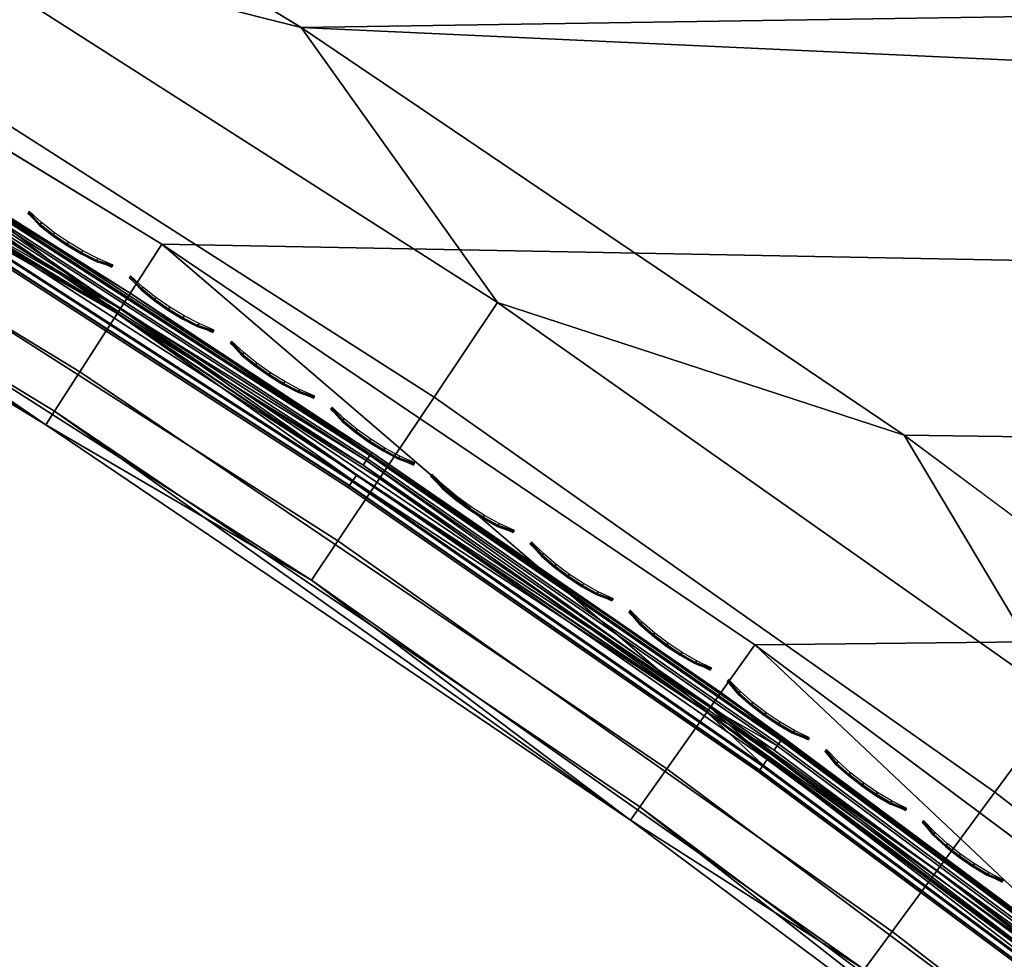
# Model space of a CAD drawing. Header units: inches. Extents: x 0 to 54.6, y -45.5 to 0.
# Tile 39 of 256: x 18.8 to 21.1, y -34.8 to -32.6. Entities that reach past the tile are written whole.
import ezdxf

# ---------------------------------------------------------------- set-up
doc = ezdxf.new("R2010")
doc.units = ezdxf.units.IN
doc.header["$LTSCALE"] = 0.03937
doc.header["$MEASUREMENT"] = 0
for name, color, linetype in [('A-FURN-3-ST', 151, 'Continuous'), ('A-FURN-3-ST-SEAM', 250, 'Continuous'), ('A-FURN-3-STITCH', 15, 'Continuous')]:
    doc.layers.add(name, color=color, linetype=linetype)

msp = doc.modelspace()

# ---------------------------------------------------------------- meshes
at = {"layer": 'A-FURN-3-ST'}
mesh = msp.add_polyface(dxfattribs=at)
corners = [(39.0653, -20.7401, 18), (38.1606, -19.5417, 17.9625), (37.4714, -19.3205, 18), (36.58, -18.2032, 17.9625), (35.826, -17.9611, 18), (38.6738, -18.9573, 17.1847), (38.6985, -18.9291, 16.9), (37.072, -17.6007, 17.1847), (38.6013, -19.0398, 17.45), (37.0024, -17.6858, 17.45), (36.8919, -17.8212, 17.6778), (38.486, -19.1712, 17.6778), (36.7478, -17.9977, 17.8526), (38.3356, -19.3424, 17.8526), (38.6985, -18.9291, 5.5), (37.0957, -17.5717, 16.9), (38.6734, -18.9576, 5.3087), (37.0957, -17.5717, 5.5), (38.3683, -19.3045, 5), (36.9002, -17.8106, 5.0381), (38.4947, -19.1608, 5.0381), (20.555, -34.0562, 5), (19.1736, -33.1232, 5), (50.2339, -33.7088, 5), (17.75, -32.2561, 5), (49.1529, -31.9289, 5), (16.2872, -31.4568, 5), (48.0088, -30.1888, 5), (46.8032, -28.4908, 5), (45.5376, -26.8371, 5), (44.2135, -25.2298, 5), (42.8328, -23.6709, 5), (41.3971, -22.1625, 5), (39.9083, -20.7064, 5), (36.7792, -17.9587, 5), (14.7886, -30.727, 5), (35.1428, -16.6707, 5), (33.4614, -15.4421, 5), (31.7371, -14.2744, 5), (29.9721, -13.1693, 5), (28.1686, -12.1281, 5), (20.903, -33.5675, 18), (49.7143, -34.0088, 18), (19.498, -32.6185, 18), (48.6051, -32.1852, 18), (18.05, -31.7365, 18), (16.5622, -30.9235, 18), (47.429, -30.4041, 18), (46.1877, -28.6678, 18), (44.8828, -26.9787, 18), (43.5163, -25.3392, 18), (42.0898, -23.7515, 18), (40.6055, -22.2177, 18), (34.1312, -16.6636, 18), (32.3896, -15.4298, 18), (30.6033, -14.2615, 18), (15.0378, -30.1812, 18), (28.775, -13.1602, 18), (26.9071, -12.1275, 18)]
mesh.append_faces([[corners[k] for k in face] for face in [(0, 1, 2), (2, 1, 3), (2, 3, 4), (5, 6, 7), (8, 9, 10, 11), (11, 10, 12, 13), (13, 12, 3, 1), (6, 14, 15), (14, 16, 17), (18, 19, 20), (21, 22, 23), (23, 22, 24), (25, 24, 26), (25, 26, 27), (27, 26, 28), (28, 26, 29), (29, 26, 30), (30, 26, 31), (31, 26, 32), (32, 26, 33), (33, 26, 18), (18, 26, 34), (34, 35, 36), (36, 35, 37), (37, 35, 38), (38, 35, 39), (39, 35, 40), (41, 42, 43), (43, 44, 45), (45, 44, 46), (46, 44, 47), (46, 47, 48), (48, 49, 46), (46, 49, 50), (46, 50, 51), (51, 52, 46), (46, 52, 0), (46, 0, 2), (2, 4, 46), (46, 4, 53), (46, 53, 54), (54, 55, 46), (56, 55, 57), (56, 57, 58)]])
mesh = msp.add_polyface(dxfattribs=at)
corners = [(49.7143, -34.0088, 18), (49.9, -33.9013, 17.9789), (48.6051, -32.1852, 18), (48.8869, -32.0982, 17.9625), (47.749, -30.3675, 17.9625), (49.1112, -31.9564, 17.8526), (47.9681, -30.2178, 17.8526), (49.3037, -31.8347, 17.6778), (48.1562, -30.0892, 17.6778), (49.4515, -31.7413, 17.45), (48.3005, -29.9906, 17.45), (49.5444, -31.6826, 17.1847), (48.3912, -29.9286, 17.1847), (49.5761, -31.6626, 16.9), (50.0786, -33.798, 17.9162), (50.2432, -33.7027, 17.8146), (48.4222, -29.9075, 16.9), (47.176, -28.2171, 17.1847), (47.0875, -28.2823, 17.45), (46.9468, -28.386, 17.6778), (46.7635, -28.5212, 17.8526), (46.5499, -28.6786, 17.9625), (47.429, -30.4041, 18), (46.1877, -28.6678, 18), (45.2911, -27.0338, 17.9625), (47.2062, -28.1948, 16.9), (45.9002, -26.5501, 17.1847), (45.4989, -26.8688, 17.8526), (49.5761, -31.6626, 5.5), (48.4222, -29.9075, 5.5), (47.2062, -28.1948, 5.5), (45.9296, -26.5268, 16.9), (49.5438, -31.6827, 5.3087), (48.3906, -29.9287, 5.3087), (47.1754, -28.2172, 5.3087), (45.9296, -26.5268, 5.5), (46.8032, -28.4908, 5), (45.6875, -26.7183, 5.0381), (46.9573, -28.3775, 5.0381), (48.0088, -30.1888, 5), (48.1669, -30.081, 5.0381), (49.1529, -31.9289, 5), (49.3148, -31.8268, 5.0381), (49.452, -31.7404, 5.1464), (48.301, -29.9897, 5.1464), (47.088, -28.2814, 5.1464), (50.2339, -33.7088, 5), (17.75, -32.2561, 5), (19.498, -32.6185, 18)]
mesh.append_faces([[corners[k] for k in face] for face in [(0, 1, 2), (2, 1, 3), (2, 3, 4), (4, 3, 5, 6), (6, 5, 7, 8), (8, 7, 9, 10), (10, 9, 11, 12), (12, 11, 13), (3, 14, 5), (5, 15, 7), (13, 16, 12), (12, 16, 17), (12, 17, 18, 10), (10, 18, 19, 8), (8, 19, 20, 6), (6, 20, 21, 4), (4, 21, 22), (22, 21, 23), (23, 21, 24), (16, 25, 17), (17, 25, 26), (20, 27, 24, 21), (22, 2, 4), (13, 28, 16), (16, 28, 29), (16, 29, 25), (25, 29, 30), (25, 30, 31), (28, 32, 29), (29, 32, 33), (29, 33, 30), (30, 33, 34), (30, 34, 35), (36, 37, 38), (36, 38, 39), (39, 38, 40), (39, 40, 41), (41, 40, 42), (43, 42, 40, 44), (44, 40, 38, 45), (33, 32, 43, 44), (33, 44, 45, 34), (46, 47, 41), (48, 0, 2)]])
mesh = msp.add_polyface(dxfattribs=at)
corners = [(19.9557, -33.2594, 17.9625), (19.498, -32.6185, 18), (18.5998, -32.3931, 17.9625), (18.05, -31.7365, 18), (17.2064, -31.5886, 17.9625), (16.5622, -30.9235, 18), (15.7783, -30.8475, 17.9625), (15.0378, -30.1812, 18), (15.4356, -31.5458, 17.1847), (16.058, -31.9011, 16.9), (16.8327, -32.2708, 17.1847), (16.8855, -32.1744, 17.45), (15.484, -31.4471, 17.45), (16.9695, -32.0211, 17.6778), (15.561, -31.2902, 17.6778), (17.079, -31.8213, 17.8526), (15.6614, -31.0857, 17.8526), (17.5, -32.6891, 16.9), (18.1959, -33.0578, 17.1847), (18.253, -32.9639, 17.45), (18.3438, -32.8145, 17.6778), (18.4621, -32.6198, 17.8526), (18.9034, -33.5439, 16.9), (19.5223, -33.9053, 17.1847), (19.5836, -33.814, 17.45), (19.681, -33.6689, 17.6778), (19.8079, -33.4797, 17.8526), (18.9034, -33.5439, 5.5), (20.2652, -34.4637, 16.9), (17.5, -32.6891, 5.5), (16.058, -31.9011, 5.5), (14.5806, -31.1817, 5.5), (19.1736, -33.1232, 5), (19.0702, -33.2842, 5.0381), (17.75, -32.2561, 5), (17.6543, -32.4218, 5.0381), (16.1995, -31.6268, 5.0381), (17.5732, -32.5623, 5.1464), (16.1251, -31.7709, 5.1464), (17.519, -32.6561, 5.3087), (16.0754, -31.8673, 5.3087), (18.924, -33.5119, 5.3087), (20.2652, -34.4637, 5.5), (14.7089, -30.901, 5.0381), (16.2872, -31.4568, 5), (18.9826, -33.4207, 5.1464)]
mesh.append_faces([[corners[k] for k in face] for face in [(0, 1, 2), (2, 1, 3), (2, 3, 4), (4, 3, 5), (4, 5, 6), (6, 5, 7), (8, 9, 10), (8, 10, 11, 12), (12, 11, 13, 14), (14, 13, 15, 16), (16, 15, 4, 6), (9, 17, 10), (10, 17, 18), (10, 18, 19, 11), (11, 19, 20, 13), (13, 20, 21, 15), (15, 21, 2, 4), (17, 22, 18), (18, 22, 23), (18, 23, 24, 19), (19, 24, 25, 20), (20, 25, 26, 21), (21, 26, 0, 2), (27, 28, 22), (27, 22, 29), (29, 22, 17), (29, 17, 30), (30, 17, 9), (30, 9, 31), (32, 33, 34), (34, 33, 35), (34, 35, 36), (36, 35, 37, 38), (38, 37, 39, 40), (40, 39, 29), (29, 39, 27), (27, 39, 41), (27, 41, 42), (29, 30, 40), (40, 30, 31), (43, 44, 36), (44, 34, 36), (45, 41, 39, 37), (33, 45, 37, 35)]])
mesh = msp.add_polyface(dxfattribs=at)
corners = [(22.544, -35.1701, 17.9625), (23.5717, -35.658, 18), (22.2619, -34.5814, 18), (21.2713, -34.1857, 17.9625), (20.903, -33.5675, 18), (19.9557, -33.2594, 17.9625), (19.498, -32.6185, 18), (18.9034, -33.5439, 16.9), (20.2652, -34.4637, 16.9), (19.5223, -33.9053, 17.1847), (20.8094, -34.8114, 17.1847), (20.8746, -34.723, 17.45), (19.5836, -33.814, 17.45), (20.9785, -34.5824, 17.6778), (19.681, -33.6689, 17.6778), (21.1138, -34.3991, 17.8526), (19.8079, -33.4797, 17.8526), (21.5823, -35.4463, 16.9), (22.0544, -35.7745, 17.1847), (22.1236, -35.6891, 17.45), (22.2336, -35.5533, 17.6778), (22.377, -35.3762, 17.8526), (22.8518, -36.4897, 16.9), (23.2549, -36.7925, 17.1847), (23.3279, -36.7103, 17.45), (23.4439, -36.5795, 17.6778), (23.5951, -36.4091, 17.8526), (23.7712, -36.2107, 17.9625), (22.8518, -36.4897, 5.5), (21.5823, -35.4463, 5.5), (20.2652, -34.4637, 5.5), (18.9034, -33.5439, 5.5), (23.1788, -36.1114, 5), (23.0537, -36.2563, 5.0381), (21.891, -35.053, 5), (21.7729, -35.2036, 5.0381), (20.555, -34.0562, 5), (20.4441, -34.2122, 5.0381), (19.1736, -33.1232, 5), (19.0702, -33.2842, 5.0381), (18.924, -33.5119, 5.3087), (20.2873, -34.4327, 5.3087), (21.6059, -35.4165, 5.3087), (22.8768, -36.461, 5.3087), (22.9477, -36.379, 5.1464), (21.6728, -35.3312, 5.1464), (20.3501, -34.3444, 5.1464), (18.9826, -33.4207, 5.1464)]
mesh.append_faces([[corners[k] for k in face] for face in [(0, 1, 2), (0, 2, 3), (3, 2, 4), (3, 4, 5), (5, 4, 6), (7, 8, 9), (9, 8, 10), (9, 10, 11, 12), (12, 11, 13, 14), (14, 13, 15, 16), (16, 15, 3, 5), (8, 17, 10), (10, 17, 18), (10, 18, 19, 11), (11, 19, 20, 13), (13, 20, 21, 15), (15, 21, 0, 3), (17, 22, 18), (18, 22, 23), (18, 23, 24, 19), (19, 24, 25, 20), (20, 25, 26, 21), (21, 26, 27, 0), (28, 22, 29), (29, 22, 17), (29, 17, 30), (30, 17, 8), (30, 8, 31), (32, 33, 34), (34, 33, 35), (34, 35, 36), (36, 35, 37), (36, 37, 38), (38, 37, 39), (30, 40, 41), (30, 41, 29), (29, 41, 42), (29, 42, 28), (28, 42, 43), (44, 43, 42, 45), (45, 42, 41, 46), (46, 41, 40, 47), (33, 44, 45, 35), (35, 45, 46, 37), (37, 46, 47, 39)]])
mesh = msp.add_polyface(dxfattribs=at)
corners = [(50.3422, -33.8963, 5.125), (30.7431, -45.2504, 5.25), (30.7264, -45.2214, 5.125), (50.2964, -33.817, 5.0335), (30.6806, -45.1422, 5.0335), (50.2339, -33.7088, 5), (30.6181, -45.0339, 5), (30.909, -45.1001, 17.8203), (30.9496, -45.1173, 17.7562), (31.1001, -45.0303, 17.8091), (31.0708, -45.0067, 17.8771), (31.246, -44.9214, 17.875), (31.2628, -44.9504, 17.75), (31.1192, -45.0333, 17.7337), (30.9811, -45.1131, 17.6853), (31.0528, -44.9873, 17.9069), (31.2003, -44.8422, 17.9665), (30.9807, -44.8886, 17.9727), (31.1378, -44.7339, 18), (30.9521, -44.8415, 17.9788), (30.8032, -44.9914, 17.9104), (30.7736, -44.945, 17.9162), (30.6396, -45.0861, 17.8092), (30.6091, -45.0403, 17.8145), (30.8861, -45.0836, 17.8483), (49.7768, -34.117, 17.9665), (49.8225, -34.1963, 17.875), (49.8393, -34.2253, 17.75), (29.741, -43.6165, 5), (28.7983, -42.2417, 5), (27.7921, -40.9127, 5), (26.7247, -39.6324, 5), (25.5983, -38.4037, 5), (24.4154, -37.2292, 5), (23.1788, -36.1114, 5), (21.891, -35.053, 5), (20.555, -34.0562, 5), (50.5754, -33.8003, 5.5), (30.5266, -45.3754, 5.5), (50.5754, -33.8003, 16.9), (30.5266, -45.3754, 16.9), (49.7143, -34.0088, 18), (30.2458, -43.2921, 18), (29.2871, -41.8937, 18), (28.2638, -40.5418, 18), (27.1781, -39.2395, 18), (26.0325, -37.9896, 18), (24.8295, -36.7949, 18), (23.5717, -35.658, 18), (22.2619, -34.5814, 18), (20.903, -33.5675, 18), (30.0471, -43.5088, 17.9625)]
mesh.append_faces([[corners[k] for k in face] for face in [(0, 1, 2), (3, 2, 4), (5, 4, 6), (7, 8, 9, 10), (10, 9, 11), (11, 9, 12), (12, 9, 13), (13, 9, 14), (10, 11, 15), (15, 11, 16), (15, 16, 17), (17, 16, 18), (17, 18, 19), (17, 19, 20), (20, 19, 21), (20, 21, 22), (22, 21, 23), (24, 7, 10, 15), (20, 24, 15, 17), (25, 18, 16), (26, 16, 11), (27, 11, 12), (6, 28, 5), (5, 28, 29), (5, 29, 30), (30, 31, 5), (5, 31, 32), (5, 32, 33), (33, 34, 5), (5, 34, 35), (5, 35, 36), (1, 37, 38), (38, 39, 40), (14, 12, 13), (18, 41, 42), (42, 41, 43), (43, 41, 44), (44, 41, 45), (45, 41, 46), (46, 41, 47), (47, 41, 48), (48, 41, 49), (49, 41, 50), (51, 21, 19), (42, 19, 18)]])
at = {"layer": 'A-FURN-3-ST-SEAM'}
mesh = msp.add_polyface(dxfattribs=at)
corners = [(19.0998, -33.2376, 17.6706), (17.682, -32.3739, 17.6706), (18.6826, -32.9752, 17.6902), (17.6814, -32.3748, 17.6901), (17.6772, -32.3822, 17.7077), (18.678, -32.9825, 17.7078), (17.6699, -32.3949, 17.7207), (18.6702, -32.9948, 17.7208), (17.6606, -32.411, 17.7271), (19.0767, -33.2737, 17.7271), (19.6499, -33.6272, 17.7208), (20.4507, -34.2019, 17.7271), (19.6629, -33.608, 17.6902), (20.4756, -34.167, 17.6706), (19.6581, -33.6151, 17.7078), (20.6071, -34.2908, 17.7208), (20.6157, -34.2789, 17.7078), (19.0695, -33.2849, 17.628), (17.6539, -32.4226, 17.628), (18.6635, -33.0054, 17.6292), (17.6636, -32.4058, 17.6292), (18.6729, -32.9906, 17.6377), (17.6723, -32.3906, 17.6377), (18.6798, -32.9797, 17.6522), (17.6788, -32.3794, 17.6522), (19.6599, -33.6124, 17.6522), (19.6527, -33.6231, 17.6377), (19.6428, -33.6375, 17.6292), (20.443, -34.2128, 17.628), (20.61, -34.2867, 17.6377), (20.5997, -34.3009, 17.6292), (18.6492, -33.0286, 17.7254), (17.6509, -32.4278, 17.7259), (17.6421, -32.443, 17.7174), (17.6356, -32.4542, 17.7027), (18.6393, -33.0443, 17.7151), (19.6173, -33.6755, 17.7151), (19.6277, -33.6602, 17.7254), (20.5729, -34.338, 17.7151), (20.5839, -34.323, 17.7254), (17.6325, -32.4597, 17.6843), (18.6326, -33.0549, 17.698), (19.6103, -33.6859, 17.698), (20.5655, -34.3482, 17.698), (18.6303, -33.0586, 17.6772), (17.6331, -32.4586, 17.6648), (18.6331, -33.0541, 17.6553), (17.6374, -32.4512, 17.6473), (18.6407, -33.042, 17.6379), (17.6447, -32.4386, 17.6344), (19.6188, -33.6733, 17.6379), (19.6108, -33.6852, 17.6553), (20.5745, -34.3358, 17.6379), (20.5661, -34.3474, 17.6553), (19.6078, -33.6895, 17.6772), (20.563, -34.3517, 17.6772)]
mesh.append_faces([[corners[k] for k in face] for face in [(0, 1, 2), (2, 1, 3), (2, 3, 4), (2, 4, 5), (5, 4, 6), (5, 6, 7), (7, 6, 8), (7, 8, 9), (7, 9, 10), (10, 9, 11), (12, 13, 0), (12, 0, 2), (12, 2, 5, 14), (14, 5, 7, 10), (14, 10, 15, 16), (17, 18, 19), (19, 18, 20), (19, 20, 21), (21, 20, 22), (21, 22, 23), (23, 22, 24), (23, 24, 1), (1, 0, 23), (23, 0, 25), (23, 25, 26, 21), (21, 26, 27, 19), (19, 27, 17), (17, 27, 28), (13, 25, 0), (27, 26, 29, 30), (9, 8, 31), (31, 8, 32), (31, 32, 33), (33, 34, 31), (31, 34, 35), (31, 35, 36, 37), (37, 36, 38, 39), (34, 40, 35), (35, 40, 41), (35, 41, 42, 36), (36, 42, 43, 38), (41, 40, 44), (44, 40, 45), (44, 45, 46), (46, 45, 47), (46, 47, 48), (48, 47, 49), (48, 49, 17), (17, 49, 18), (48, 17, 50), (50, 17, 28), (11, 9, 37), (37, 9, 31), (46, 48, 50, 51), (51, 50, 52, 53), (42, 41, 44, 54), (54, 44, 46, 51), (54, 51, 53, 55), (42, 54, 55, 43)]])
mesh = msp.add_polyface(dxfattribs=at)
corners = [(19.6499, -33.6272, 17.7208), (20.4507, -34.2019, 17.7271), (20.6071, -34.2908, 17.7208), (21.5404, -34.9844, 17.7208), (21.5494, -34.9728, 17.7078), (20.6157, -34.2789, 17.7078), (21.5547, -34.9661, 17.6902), (20.6207, -34.272, 17.6902), (20.4756, -34.167, 17.6706), (21.8062, -35.1599, 17.6706), (22.4633, -35.6889, 17.6902), (23.0887, -36.2142, 17.6706), (23.0607, -36.2465, 17.7271), (22.4484, -35.7067, 17.7208), (21.7797, -35.1936, 17.7271), (19.6629, -33.608, 17.6902), (19.6581, -33.6151, 17.7078), (22.4578, -35.6954, 17.7078), (23.3299, -36.4564, 17.7208), (23.3397, -36.4454, 17.7078), (23.3454, -36.4391, 17.6902), (20.443, -34.2128, 17.628), (19.6428, -33.6375, 17.6292), (20.5997, -34.3009, 17.6292), (21.5327, -34.9942, 17.6292), (20.61, -34.2867, 17.6377), (21.5435, -34.9804, 17.6377), (20.6176, -34.2763, 17.6522), (21.5514, -34.9702, 17.6522), (19.6599, -33.6124, 17.6522), (22.4599, -35.6929, 17.6522), (22.4516, -35.7029, 17.6377), (22.4404, -35.7163, 17.6292), (21.7715, -35.2041, 17.628), (23.0519, -36.2566, 17.628), (19.6527, -33.6231, 17.6377), (23.3418, -36.443, 17.6522), (23.3332, -36.4526, 17.6377), (23.3216, -36.4657, 17.6292), (20.5839, -34.323, 17.7254), (20.5729, -34.338, 17.7151), (21.5047, -35.0304, 17.7151), (21.5161, -35.0158, 17.7254), (22.4113, -35.7516, 17.7151), (22.4231, -35.7373, 17.7254), (23.2913, -36.5, 17.7151), (23.3036, -36.4861, 17.7254), (20.5655, -34.3482, 17.698), (21.497, -35.0404, 17.698), (22.4032, -35.7612, 17.698), (23.2829, -36.5094, 17.698), (19.6188, -33.6733, 17.6379), (20.5745, -34.3358, 17.6379), (21.5064, -35.0283, 17.6379), (21.4975, -35.0396, 17.6553), (20.5661, -34.3474, 17.6553), (21.4943, -35.0438, 17.6772), (20.563, -34.3517, 17.6772), (22.413, -35.7495, 17.6379), (22.4038, -35.7605, 17.6553), (22.4004, -35.7646, 17.6772), (23.2931, -36.498, 17.6379), (23.2835, -36.5087, 17.6553), (23.28, -36.5126, 17.6772), (19.6277, -33.6602, 17.7254)]
mesh.append_faces([[corners[k] for k in face] for face in [(0, 1, 2), (2, 1, 3), (2, 3, 4, 5), (5, 4, 6, 7), (7, 6, 8), (8, 6, 9), (9, 6, 10), (9, 10, 11), (12, 13, 14), (14, 13, 3), (14, 3, 1), (7, 8, 15), (15, 16, 5, 7), (13, 17, 4, 3), (17, 10, 6, 4), (17, 13, 18, 19), (10, 17, 19, 20), (21, 22, 23), (21, 23, 24), (24, 23, 25, 26), (26, 25, 27, 28), (28, 27, 8), (8, 27, 29), (8, 9, 28), (28, 9, 30), (28, 30, 31, 26), (26, 31, 32, 24), (24, 32, 33), (33, 32, 34), (11, 30, 9), (33, 21, 24), (35, 29, 27, 25), (31, 30, 36, 37), (32, 31, 37, 38), (39, 40, 41, 42), (42, 41, 43, 44), (44, 43, 45, 46), (40, 47, 48, 41), (41, 48, 49, 43), (43, 49, 50, 45), (51, 21, 52), (52, 21, 53), (52, 53, 54, 55), (55, 54, 56, 57), (57, 56, 48, 47), (21, 33, 53), (53, 33, 58), (53, 58, 59, 54), (54, 59, 60, 56), (56, 60, 49, 48), (33, 34, 58), (58, 34, 61), (58, 61, 62, 59), (59, 62, 63, 60), (60, 63, 50, 49), (44, 12, 14), (44, 14, 42), (42, 14, 1), (42, 1, 39), (39, 1, 64)]])
at = {"layer": 'A-FURN-3-STITCH'}
mesh = msp.add_polymesh((7, 4), dxfattribs=at)
for k, corner in enumerate([(18.8646, -33.0467, 17.7447), (18.8639, -33.0479, 17.7425), (18.8623, -33.0504, 17.7382), (18.8615, -33.0517, 17.736), (18.8935, -33.0727, 17.749), (18.8908, -33.0771, 17.7493), (18.8892, -33.0795, 17.745), (18.8904, -33.0776, 17.7404), (18.9242, -33.0968, 17.7516), (18.9214, -33.1012, 17.752), (18.9199, -33.1036, 17.7477), (18.9211, -33.1017, 17.743), (18.9565, -33.1189, 17.7525), (18.9537, -33.1233, 17.7529), (18.9521, -33.1257, 17.7486), (18.9533, -33.1238, 17.7439), (18.9901, -33.1389, 17.7517), (18.9873, -33.1432, 17.7521), (18.9857, -33.1457, 17.7477), (18.9869, -33.1438, 17.7431), (19.0249, -33.1566, 17.7492), (19.0221, -33.1609, 17.7495), (19.0205, -33.1634, 17.7452), (19.0217, -33.1615, 17.7405), (19.0606, -33.1719, 17.7449), (19.0598, -33.1732, 17.7428), (19.0582, -33.1756, 17.7385), (19.0574, -33.1768, 17.7363)]):
    mesh.set_mesh_vertex(divmod(k, 4), corner)
mesh = msp.add_polymesh((7, 4), dxfattribs=at)
for k, corner in enumerate([(19.101, -33.1969, 17.7447), (19.1002, -33.1981, 17.7425), (19.0986, -33.2006, 17.7382), (19.0978, -33.2018, 17.736), (19.1297, -33.2231, 17.749), (19.1269, -33.2275, 17.7493), (19.1253, -33.2299, 17.745), (19.1266, -33.228, 17.7404), (19.1602, -33.2475, 17.7516), (19.1574, -33.2518, 17.752), (19.1558, -33.2543, 17.7477), (19.157, -33.2523, 17.743), (19.1923, -33.2698, 17.7525), (19.1894, -33.2742, 17.7529), (19.1879, -33.2766, 17.7486), (19.1891, -33.2747, 17.7439), (19.2257, -33.29, 17.7517), (19.2229, -33.2944, 17.7521), (19.2213, -33.2968, 17.7477), (19.2226, -33.2949, 17.7431), (19.2604, -33.308, 17.7492), (19.2575, -33.3124, 17.7495), (19.2559, -33.3148, 17.7452), (19.2572, -33.3129, 17.7405), (19.296, -33.3236, 17.7449), (19.2951, -33.3249, 17.7428), (19.2936, -33.3273, 17.7385), (19.2928, -33.3285, 17.7363)]):
    mesh.set_mesh_vertex(divmod(k, 4), corner)
mesh = msp.add_polymesh((7, 4), dxfattribs=at)
for k, corner in enumerate([(19.3362, -33.349, 17.7447), (19.3354, -33.3502, 17.7425), (19.3338, -33.3526, 17.7382), (19.333, -33.3538, 17.736), (19.3647, -33.3754, 17.749), (19.3618, -33.3797, 17.7493), (19.3602, -33.3821, 17.745), (19.3615, -33.3802, 17.7404), (19.395, -33.4, 17.7516), (19.3921, -33.4043, 17.752), (19.3905, -33.4067, 17.7477), (19.3918, -33.4048, 17.743), (19.4269, -33.4226, 17.7525), (19.424, -33.4269, 17.7529), (19.4224, -33.4293, 17.7486), (19.4237, -33.4274, 17.7439), (19.4602, -33.4431, 17.7517), (19.4573, -33.4474, 17.7521), (19.4557, -33.4498, 17.7477), (19.457, -33.4479, 17.7431), (19.4947, -33.4613, 17.7492), (19.4918, -33.4656, 17.7495), (19.4902, -33.4681, 17.7452), (19.4915, -33.4662, 17.7405), (19.5301, -33.4772, 17.7449), (19.5293, -33.4784, 17.7428), (19.5277, -33.4809, 17.7385), (19.5269, -33.4821, 17.7363)]):
    mesh.set_mesh_vertex(divmod(k, 4), corner)
mesh = msp.add_polymesh((7, 4), dxfattribs=at)
for k, corner in enumerate([(19.5702, -33.5029, 17.7447), (19.5694, -33.5041, 17.7425), (19.5677, -33.5065, 17.7382), (19.5669, -33.5077, 17.736), (19.5985, -33.5295, 17.749), (19.5956, -33.5338, 17.7493), (19.5939, -33.5362, 17.745), (19.5952, -33.5343, 17.7404), (19.6286, -33.5543, 17.7516), (19.6257, -33.5586, 17.752), (19.624, -33.5611, 17.7477), (19.6253, -33.5592, 17.743), (19.6603, -33.5772, 17.7525), (19.6574, -33.5815, 17.7529), (19.6557, -33.5839, 17.7486), (19.657, -33.582, 17.7439), (19.6934, -33.5979, 17.7517), (19.6905, -33.6023, 17.7521), (19.6889, -33.6047, 17.7477), (19.6901, -33.6028, 17.7431), (19.7277, -33.6165, 17.7492), (19.7248, -33.6208, 17.7495), (19.7232, -33.6232, 17.7452), (19.7245, -33.6213, 17.7405), (19.7631, -33.6326, 17.7449), (19.7623, -33.6339, 17.7428), (19.7606, -33.6363, 17.7385), (19.7598, -33.6375, 17.7363)]):
    mesh.set_mesh_vertex(divmod(k, 4), corner)
mesh = msp.add_polymesh((7, 4), dxfattribs=at)
for k, corner in enumerate([(19.8029, -33.6586, 17.7447), (19.8021, -33.6598, 17.7425), (19.8005, -33.6622, 17.7382), (19.7996, -33.6634, 17.736), (19.831, -33.6855, 17.749), (19.8281, -33.6898, 17.7493), (19.8264, -33.6922, 17.745), (19.8277, -33.6903, 17.7404), (19.8609, -33.7105, 17.7516), (19.858, -33.7148, 17.752), (19.8563, -33.7172, 17.7477), (19.8576, -33.7154, 17.743), (19.8924, -33.7336, 17.7525), (19.8895, -33.7379, 17.7529), (19.8878, -33.7403, 17.7486), (19.8891, -33.7385, 17.7439), (19.9254, -33.7547, 17.7517), (19.9224, -33.759, 17.7521), (19.9208, -33.7614, 17.7477), (19.9221, -33.7595, 17.7431), (19.9596, -33.7735, 17.7492), (19.9566, -33.7777, 17.7495), (19.955, -33.7801, 17.7452), (19.9563, -33.7783, 17.7405), (19.9948, -33.7899, 17.7449), (19.994, -33.7911, 17.7428), (19.9923, -33.7935, 17.7385), (19.9915, -33.7947, 17.7363)]):
    mesh.set_mesh_vertex(divmod(k, 4), corner)
mesh = msp.add_polymesh((7, 4), dxfattribs=at)
for k, corner in enumerate([(20.0344, -33.8162, 17.7447), (20.0336, -33.8174, 17.7425), (20.0319, -33.8198, 17.7382), (20.0311, -33.821, 17.736), (20.0623, -33.8433, 17.749), (20.0593, -33.8475, 17.7493), (20.0577, -33.8499, 17.745), (20.059, -33.8481, 17.7404), (20.092, -33.8686, 17.7516), (20.089, -33.8728, 17.752), (20.0874, -33.8752, 17.7477), (20.0887, -33.8734, 17.743), (20.1233, -33.8919, 17.7525), (20.1204, -33.8962, 17.7529), (20.1187, -33.8986, 17.7486), (20.12, -33.8967, 17.7439), (20.1561, -33.9132, 17.7517), (20.1532, -33.9175, 17.7521), (20.1515, -33.9199, 17.7477), (20.1528, -33.918, 17.7431), (20.1902, -33.9323, 17.7492), (20.1872, -33.9365, 17.7495), (20.1855, -33.9389, 17.7452), (20.1869, -33.9371, 17.7405), (20.2253, -33.949, 17.7449), (20.2244, -33.9502, 17.7428), (20.2228, -33.9526, 17.7385), (20.2219, -33.9538, 17.7363)]):
    mesh.set_mesh_vertex(divmod(k, 4), corner)
mesh = msp.add_polymesh((7, 4), dxfattribs=at)
for k, corner in enumerate([(20.2647, -33.9756, 17.7447), (20.2638, -33.9768, 17.7425), (20.2622, -33.9792, 17.7382), (20.2613, -33.9804, 17.736), (20.2923, -34.0029, 17.749), (20.2893, -34.0072, 17.7493), (20.2876, -34.0095, 17.745), (20.289, -34.0077, 17.7404), (20.3218, -34.0284, 17.7516), (20.3188, -34.0327, 17.752), (20.3171, -34.0351, 17.7477), (20.3185, -34.0332, 17.743), (20.353, -34.0521, 17.7525), (20.35, -34.0563, 17.7529), (20.3483, -34.0587, 17.7486), (20.3496, -34.0568, 17.7439), (20.3856, -34.0736, 17.7517), (20.3826, -34.0778, 17.7521), (20.3809, -34.0802, 17.7477), (20.3822, -34.0784, 17.7431), (20.4195, -34.0929, 17.7492), (20.4165, -34.0972, 17.7495), (20.4148, -34.0995, 17.7452), (20.4161, -34.0977, 17.7405), (20.4545, -34.1099, 17.7449), (20.4536, -34.1111, 17.7428), (20.4519, -34.1135, 17.7385), (20.4511, -34.1147, 17.7363)]):
    mesh.set_mesh_vertex(divmod(k, 4), corner)
mesh = msp.add_polymesh((7, 4), dxfattribs=at)
for k, corner in enumerate([(20.4937, -34.1368, 17.7447), (20.4928, -34.138, 17.7425), (20.4911, -34.1404, 17.7382), (20.4903, -34.1416, 17.736), (20.5211, -34.1644, 17.749), (20.5181, -34.1686, 17.7493), (20.5164, -34.1709, 17.745), (20.5177, -34.1691, 17.7404), (20.5504, -34.1901, 17.7516), (20.5474, -34.1943, 17.752), (20.5457, -34.1967, 17.7477), (20.547, -34.1949, 17.743), (20.5814, -34.214, 17.7525), (20.5783, -34.2182, 17.7529), (20.5766, -34.2206, 17.7486), (20.578, -34.2187, 17.7439), (20.6138, -34.2358, 17.7517), (20.6108, -34.24, 17.7521), (20.6091, -34.2424, 17.7477), (20.6104, -34.2405, 17.7431), (20.6476, -34.2554, 17.7492), (20.6445, -34.2596, 17.7495), (20.6428, -34.2619, 17.7452), (20.6442, -34.2601, 17.7405), (20.6824, -34.2726, 17.7449), (20.6815, -34.2739, 17.7428), (20.6798, -34.2762, 17.7385), (20.679, -34.2774, 17.7363)]):
    mesh.set_mesh_vertex(divmod(k, 4), corner)
mesh = msp.add_polymesh((7, 4), dxfattribs=at)
for k, corner in enumerate([(20.7214, -34.2999, 17.7447), (20.7205, -34.301, 17.7425), (20.7188, -34.3034, 17.7382), (20.7179, -34.3046, 17.736), (20.7486, -34.3276, 17.749), (20.7455, -34.3318, 17.7493), (20.7438, -34.3342, 17.745), (20.7451, -34.3323, 17.7404), (20.7777, -34.3536, 17.7516), (20.7746, -34.3578, 17.752), (20.7729, -34.3602, 17.7477), (20.7742, -34.3583, 17.743), (20.8085, -34.3777, 17.7525), (20.8054, -34.3819, 17.7529), (20.8037, -34.3843, 17.7486), (20.805, -34.3824, 17.7439), (20.8407, -34.3997, 17.7517), (20.8377, -34.4039, 17.7521), (20.8359, -34.4063, 17.7477), (20.8373, -34.4045, 17.7431), (20.8743, -34.4196, 17.7492), (20.8713, -34.4238, 17.7495), (20.8695, -34.4262, 17.7452), (20.8709, -34.4243, 17.7405), (20.909, -34.4372, 17.7449), (20.9081, -34.4384, 17.7428), (20.9064, -34.4407, 17.7385), (20.9056, -34.4419, 17.7363)]):
    mesh.set_mesh_vertex(divmod(k, 4), corner)
mesh = msp.add_polymesh((7, 4), dxfattribs=at)
for k, corner in enumerate([(20.9478, -34.4647, 17.7447), (20.9469, -34.4659, 17.7425), (20.9452, -34.4682, 17.7382), (20.9443, -34.4694, 17.736), (20.9748, -34.4927, 17.749), (20.9717, -34.4968, 17.7493), (20.9699, -34.4992, 17.745), (20.9713, -34.4973, 17.7404), (21.0037, -34.5189, 17.7516), (21.0006, -34.523, 17.752), (20.9988, -34.5254, 17.7477), (21.0002, -34.5236, 17.743), (21.0342, -34.5432, 17.7525), (21.0311, -34.5474, 17.7529), (21.0294, -34.5497, 17.7486), (21.0308, -34.5479, 17.7439), (21.0663, -34.5655, 17.7517), (21.0632, -34.5697, 17.7521), (21.0615, -34.572, 17.7477), (21.0629, -34.5702, 17.7431), (21.0998, -34.5856, 17.7492), (21.0967, -34.5898, 17.7495), (21.0949, -34.5922, 17.7452), (21.0963, -34.5903, 17.7405), (21.1343, -34.6035, 17.7449), (21.1334, -34.6047, 17.7428), (21.1317, -34.607, 17.7385), (21.1308, -34.6082, 17.7363)]):
    mesh.set_mesh_vertex(divmod(k, 4), corner)

doc.saveas('drawing.dxf')
